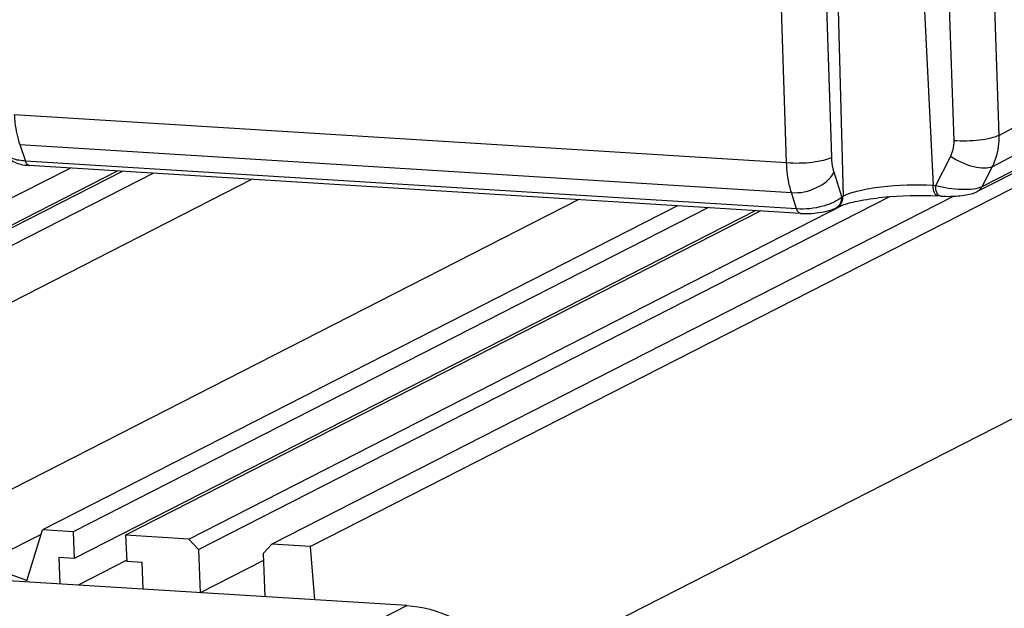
# Model space of a CAD drawing. Header units: millimetres. Extents: x 0 to 420, y 0 to 297.
# Tile 20 of 70: x 194 to 208, y 47 to 55. Entities that reach past the tile are written whole.
import ezdxf

# ---------------------------------------------------------------- set-up
doc = ezdxf.new("R2010")
doc.units = ezdxf.units.MM
doc.header["$LTSCALE"] = 23.1
doc.layers.add('COMPONENTS', color=7, linetype='CONTINUOUS')

msp = doc.modelspace()

# ---------------------------------------------------------------- linework, layer by layer
at = {"layer": 'COMPONENTS', "color": 7, "linetype": 'CONTINUOUS'}
for p, q in [((207.21232, 58.36114), (207.37279, 53.55063)), ((207.87446, 58.43972), (208.03493, 53.62925)), ((204.91616, 53.22919), (204.75069, 58.20666)), ((205.5798, 53.30856), (205.41432, 58.28603)), ((206.81186, 58.08495), (207.06886, 52.89217)), ((205.6119, 57.97683), (205.74593, 52.73393)), ((208.03493, 53.62925), (213.64424, 56.60566)), ((207.93664, 53.16798), (213.54566, 56.14423)), ((214.10938, 55.84731), (197.91907, 47.58849)), ((213.24468, 55.62214), (207.71764, 52.80274)), ((213.31477, 55.69305), (207.78773, 52.87365)), ((193.56546, 53.93453), (204.91616, 53.22919)), ((193.64534, 53.4926), (193.72999, 53.25219)), ((193.64534, 53.4926), (204.98841, 52.78773)), ((207.32379, 53.32007), (207.10613, 52.88985)), ((194.39106, 53.14976), (185.0559, 48.38781)), ((205.06414, 52.54788), (193.72999, 53.25219)), ((193.75208, 53.19005), (193.78664, 53.18732)), ((205.12069, 52.48301), (193.78654, 53.18733)), ((207.93664, 53.16798), (207.78773, 52.87365)), ((195.08708, 53.10651), (185.07218, 47.99783)), ((195.16104, 53.10192), (185.82588, 48.33997)), ((195.61397, 53.07377), (186.2788, 48.31182)), ((197.06334, 52.9837), (187.72818, 48.22176)), ((205.72859, 52.72508), (205.61401, 53.08796)), ((207.10613, 52.88985), (207.06886, 52.89217)), ((201.86438, 52.68536), (192.52922, 47.92342)), ((196.27199, 47.54497), (206.43571, 52.72958)), ((207.37398, 52.7355), (197.35291, 47.62367)), ((205.06414, 52.54788), (204.98841, 52.78773)), ((205.74593, 52.73393), (205.72859, 52.72508)), ((207.18466, 52.73624), (207.14062, 52.73896)), ((203.31375, 52.5953), (193.97859, 47.83335)), ((203.76668, 52.56715), (194.43152, 47.80521)), ((196.13, 47.69966), (205.75966, 52.61184)), ((205.65553, 52.57043), (205.63818, 52.56158)), ((204.4627, 52.5239), (194.4478, 47.41522)), ((204.53666, 52.51931), (195.2015, 47.75736)), ((208.79333, 49.74977), (200.95438, 45.75105)), ((199.3355, 46.72251), (180.98703, 47.8627)), ((193.95875, 47.76781), (193.08238, 47.32076)), ((193.7526, 47.08695), (193.97859, 47.83335)), ((194.43152, 47.80521), (193.97859, 47.83335)), ((194.43152, 47.80521), (194.4478, 47.41522)), ((195.2015, 47.75736), (195.21778, 47.36737)), ((196.13, 47.69966), (195.2015, 47.75736)), ((196.27199, 47.54497), (196.13, 47.69966)), ((197.35291, 47.62367), (197.22314, 47.48587)), ((197.91907, 47.58849), (197.35291, 47.62367)), ((196.27199, 47.54497), (196.29845, 46.91124)), ((197.22314, 47.48587), (197.2496, 46.85213)), ((197.98328, 46.80654), (197.91907, 47.58849)), ((194.22134, 47.42929), (194.23762, 47.0393)), ((194.4478, 47.41522), (194.22134, 47.42929)), ((195.21039, 47.38186), (194.50613, 47.02261)), ((195.44425, 47.3533), (195.21778, 47.36737)), ((195.46053, 46.96331), (195.44425, 47.3533)), ((197.22734, 47.38508), (196.29845, 46.91124)), ((197.85982, 45.96976), (199.3355, 46.72251))]:
    msp.add_line(p, q, dxfattribs=at)
for points in [[(193.45007, 53.36819), (193.45528, 53.35479), (193.46614, 53.33284), (193.47942, 53.3121), (193.49492, 53.29285), (193.51217, 53.27554), (193.53102, 53.26008), (193.55128, 53.24646), (193.5724, 53.23482), (193.5942, 53.22496), (193.61695, 53.21652), (193.64084, 53.20929), (193.66595, 53.20314), (193.69264, 53.19793), (193.72129, 53.19356), (193.75208, 53.19005)], [(207.18466, 52.73624), (207.22119, 52.73454), (207.25767, 52.73361), (207.29387, 52.7334), (207.3296, 52.73389), (207.36471, 52.73503)], [(207.36471, 52.73503), (207.39902, 52.73679), (207.43236, 52.73913), (207.46455, 52.74203), (207.49544, 52.74546), (207.52496, 52.74939), (207.55311, 52.75381), (207.57992, 52.75873), (207.60527, 52.76415), (207.62926, 52.77009), (207.65196, 52.77662), (207.67348, 52.7838), (207.69413, 52.79185), (207.71415, 52.801), (207.71797, 52.80292)], [(205.12066, 52.48302), (205.15066, 52.48155), (205.18272, 52.48081), (205.21598, 52.48088), (205.2502, 52.48177), (205.28498, 52.48351), (205.32009, 52.4861), (205.35527, 52.48953), (205.39011, 52.4938), (205.42439, 52.4989), (205.4579, 52.50482), (205.49051, 52.51159), (205.52208, 52.51924), (205.55246, 52.52783), (205.58195, 52.53758), (205.61076, 52.54882), (205.63928, 52.56215)]]:
    msp.add_lwpolyline(points, dxfattribs=at)
for centre, radius, start, end in [((205.5849, 52.70888), 0.15543, 297.027024, 299.481771), ((205.58484, 52.70897), 0.15553, 299.484605, 306.214404), ((205.94324, 51.98386), 0.65348, 111.830696, 114.195556), ((189.16782, 35.02211), 12.90661, 69.192656, 72.344186)]:
    msp.add_arc(centre, radius, start, end, dxfattribs=at)
for points, knots in [([(193.56546, 53.93453), (193.56778, 53.89419), (193.58061, 53.74488), (193.60979, 53.59621), (193.64534, 53.4926)], [0, 0, 0, 0, 0.26946413, 1, 1, 1, 1]), ([(207.37279, 53.55063), (207.37347, 53.53033), (207.37156, 53.45129), (207.3503, 53.37246), (207.32379, 53.32007)], [0, 0, 0, 0, 0.2570363, 1, 1, 1, 1]), ([(208.03493, 53.62925), (207.99897, 53.60978), (207.90478, 53.58119), (207.6841, 53.54461), (207.49921, 53.54043), (207.37279, 53.55063)], [0, 0, 0, 0, 0.18256092, 0.43375353, 1, 1, 1, 1]), ([(208.03493, 53.62925), (208.03624, 53.58862), (208.03227, 53.43049), (207.98968, 53.2728), (207.93664, 53.16798)], [0, 0, 0, 0, 0.25706234, 1, 1, 1, 1]), ([(193.72999, 53.25219), (193.66546, 53.25589), (193.56381, 53.26764), (193.46329, 53.33075), (193.4501, 53.3681)], [0, 0, 0, 0, 0.62009447, 1, 1, 1, 1]), ([(204.91616, 53.22919), (205.04313, 53.21893), (205.22872, 53.22315), (205.44988, 53.26007), (205.54407, 53.28888), (205.5798, 53.30856)], [0, 0, 0, 0, 0.5672974, 0.81836801, 1, 1, 1, 1]), ([(205.61401, 53.08796), (205.60891, 53.10413), (205.58974, 53.17625), (205.58171, 53.25101), (205.5798, 53.30856)], [0, 0, 0, 0, 0.22754254, 1, 1, 1, 1]), ([(207.93664, 53.16798), (207.90305, 53.15013), (207.80925, 53.13832), (207.59572, 53.17358), (207.42906, 53.25052), (207.32379, 53.32007)], [0, 0, 0, 0, 0.17568998, 0.41722687, 1, 1, 1, 1]), ([(193.78655, 53.18734), (193.78081, 53.18769), (193.7515, 53.19774), (193.73759, 53.22943), (193.72999, 53.25219)], [0, 0, 0, 0, 0.19330301, 1, 1, 1, 1]), ([(204.98841, 52.78773), (204.9779, 52.82009), (204.93828, 52.96427), (204.92092, 53.11393), (204.91616, 53.22919)], [0, 0, 0, 0, 0.22776313, 1, 1, 1, 1]), ([(204.98841, 52.78773), (205.11386, 52.77843), (205.35706, 52.82987), (205.56121, 52.98718), (205.61401, 53.08796)], [0, 0, 0, 0, 0.52509566, 1, 1, 1, 1]), ([(207.06886, 52.89217), (206.81543, 52.90792), (206.44626, 52.89621), (206.00567, 52.82448), (205.81789, 52.77063), (205.74593, 52.73393)], [0, 0, 0, 0, 0.56804661, 0.81929125, 1, 1, 1, 1]), ([(207.14063, 52.73897), (207.11873, 52.7403), (207.07602, 52.7987), (207.07069, 52.85516), (207.06886, 52.89217)], [0, 0, 0, 0, 0.37185147, 1, 1, 1, 1]), ([(207.137, 52.76703), (207.13236, 52.7745), (207.11406, 52.81307), (207.10779, 52.85622), (207.10613, 52.88985)], [0, 0, 0, 0, 0.20691592, 1, 1, 1, 1]), ([(207.78773, 52.87365), (207.75086, 52.85453), (207.65105, 52.83457), (207.42169, 52.82807), (207.2325, 52.85628), (207.10613, 52.88985)], [0, 0, 0, 0, 0.18049967, 0.43170075, 1, 1, 1, 1]), ([(205.72859, 52.72508), (205.69605, 52.69367), (205.60581, 52.6389), (205.38555, 52.56126), (205.19379, 52.53919), (205.06414, 52.54788)], [0, 0, 0, 0, 0.19371111, 0.44339592, 1, 1, 1, 1]), ([(205.67673, 52.58348), (205.69903, 52.59981), (205.73615, 52.64658), (205.74668, 52.70473), (205.74593, 52.73393)], [0, 0, 0, 0, 0.48611851, 1, 1, 1, 1]), ([(205.70024, 52.59048), (205.78337, 52.62388), (205.99153, 52.67557), (206.4713, 52.745), (206.86924, 52.75583), (207.14062, 52.73896)], [0, 0, 0, 0, 0.1847319, 0.4393586, 1, 1, 1, 1]), ([(207.17785, 52.73667), (207.16899, 52.73723), (207.15688, 52.74327), (207.14826, 52.75211), (207.14595, 52.75477)], [0, 0, 0, 0, 0.71599321, 1, 1, 1, 1]), ([(205.12066, 52.48303), (205.11493, 52.48339), (205.08563, 52.49345), (205.07174, 52.52513), (205.06414, 52.54788)], [0, 0, 0, 0, 0.19330244, 1, 1, 1, 1]), ([(199.3355, 46.72251), (199.56117, 46.70849), (200.02006, 46.58551), (200.4041, 46.31009), (200.57166, 46.14337)], [0, 0, 0, 0, 0.48891142, 1, 1, 1, 1])]:
    msp.add_open_spline(points, degree=3, knots=knots, dxfattribs=at)
for points in [[(207.71798, 52.80291), (207.74744, 52.81803), (207.77264, 52.84417), (207.78773, 52.87365)], [(205.70729, 52.6306), (205.72235, 52.65915), (205.72941, 52.69281), (205.72859, 52.72508)], [(207.14595, 52.75477), (207.14263, 52.75859), (207.13967, 52.76274), (207.137, 52.76703)], [(205.63928, 52.56215), (205.65437, 52.57), (205.66831, 52.5805), (205.68009, 52.59277)], [(205.65553, 52.57043), (205.66207, 52.57377), (205.66872, 52.57692), (205.67541, 52.57993)], [(205.68009, 52.59277), (205.69085, 52.60397), (205.70004, 52.61687), (205.70729, 52.6306)]]:
    msp.add_open_spline(points, degree=3, dxfattribs=at)

doc.saveas('drawing.dxf')
